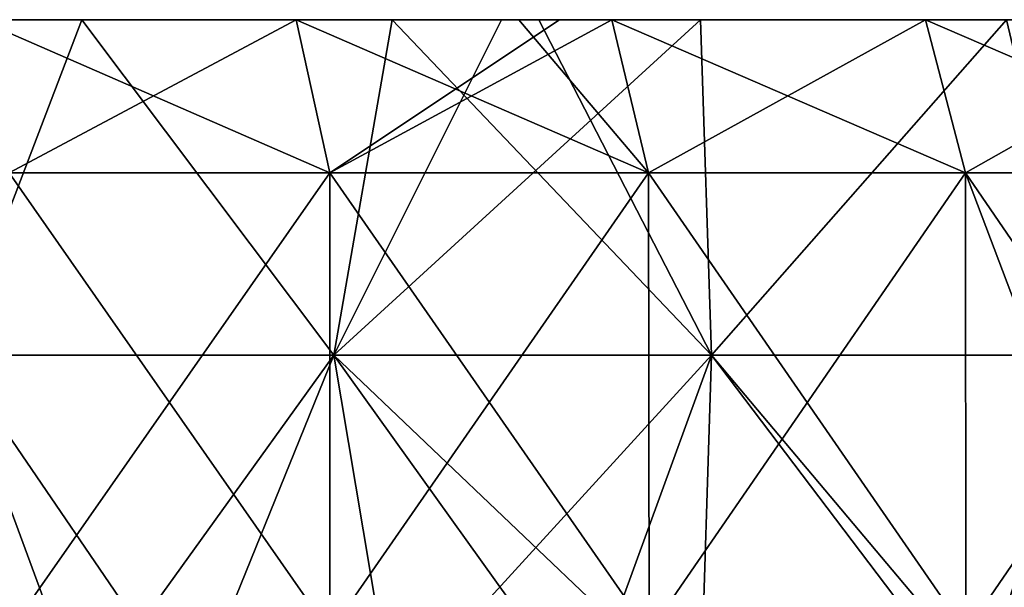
# Model space of a CAD drawing. Header units: inches. Extents: x -3.56 to 3.56, y -0.38 to 0.62.
# Tile 163 of 256: x 0.57 to 0.77, y 0.51 to 0.62. Entities that reach past the tile are written whole.
import ezdxf

# ---------------------------------------------------------------- set-up
doc = ezdxf.new("R2010")
doc.units = ezdxf.units.IN
doc.header["$LTSCALE"] = 65.185185
doc.header["$MEASUREMENT"] = 0
for name, color, linetype in [('16', 7, 'CONTINUOUS'), ('17', 7, 'CONTINUOUS'), ('3', 7, 'CONTINUOUS'), ('4', 7, 'CONTINUOUS'), ('5', 7, 'CONTINUOUS'), ('6', 7, 'CONTINUOUS'), ('7', 7, 'CONTINUOUS')]:
    doc.layers.add(name, color=color, linetype=linetype)

msp = doc.modelspace()

# ---------------------------------------------------------------- linework, layer by layer
at = {"layer": '16', "color": 13, "linetype": 'Continuous', "true_color": 0xd67263}
for points in [[(0.55877, 0.625, -2.78829), (0.6236, 0.625, -2.7745), (0.56499, 0.59375, -2.81894), (0.55877, 0.625, -2.78829)], [(0.6236, 0.625, -2.7745), (0.63043, 0.59375, -2.80503), (0.56499, 0.59375, -2.81894), (0.6236, 0.625, -2.7745)], [(0.6236, 0.625, -2.7745), (0.67739, 0.625, -2.76187), (0.63043, 0.59375, -2.80503), (0.6236, 0.625, -2.7745)], [(0.67739, 0.625, -2.76187), (0.68808, 0.625, -2.75923), (0.63043, 0.59375, -2.80503), (0.67739, 0.625, -2.76187)], [(0.68808, 0.625, -2.75923), (0.69553, 0.59375, -2.7896), (0.63043, 0.59375, -2.80503), (0.68808, 0.625, -2.75923)], [(0.68808, 0.625, -2.75923), (0.7521, 0.625, -2.74249), (0.69553, 0.59375, -2.7896), (0.68808, 0.625, -2.75923)], [(0.7521, 0.625, -2.74249), (0.76025, 0.59375, -2.77266), (0.69553, 0.59375, -2.7896), (0.7521, 0.625, -2.74249)], [(0.7521, 0.625, -2.74249), (0.81556, 0.625, -2.72429), (0.76025, 0.59375, -2.77266), (0.7521, 0.625, -2.74249)], [(0.81556, 0.625, -2.72429), (0.82457, 0.59375, -2.75422), (0.76025, 0.59375, -2.77266), (0.81556, 0.625, -2.72429)]]:
    msp.add_3dface(points, dxfattribs=at)
at = {"layer": '17', "color": 13, "linetype": 'Continuous', "true_color": 0xd67263}
for points in [[(0.6236, 0.625, 2.7745), (0.55877, 0.625, 2.78829), (0.63043, 0.59375, 2.80503), (0.6236, 0.625, 2.7745)], [(0.55877, 0.625, 2.78829), (0.56499, 0.59375, 2.81894), (0.63043, 0.59375, 2.80503), (0.55877, 0.625, 2.78829)], [(0.66905, 0.625, 2.7639), (0.6236, 0.625, 2.7745), (0.69553, 0.59375, 2.7896), (0.66905, 0.625, 2.7639)], [(0.6236, 0.625, 2.7745), (0.63043, 0.59375, 2.80503), (0.69553, 0.59375, 2.7896), (0.6236, 0.625, 2.7745)], [(0.68808, 0.625, 2.75923), (0.66905, 0.625, 2.7639), (0.69553, 0.59375, 2.7896), (0.68808, 0.625, 2.75923)], [(0.7521, 0.625, 2.74249), (0.68808, 0.625, 2.75923), (0.76025, 0.59375, 2.77266), (0.7521, 0.625, 2.74249)], [(0.68808, 0.625, 2.75923), (0.69553, 0.59375, 2.7896), (0.76025, 0.59375, 2.77266), (0.68808, 0.625, 2.75923)], [(0.81556, 0.625, 2.72429), (0.7521, 0.625, 2.74249), (0.82457, 0.59375, 2.75422), (0.81556, 0.625, 2.72429)], [(0.7521, 0.625, 2.74249), (0.76025, 0.59375, 2.77266), (0.82457, 0.59375, 2.75422), (0.7521, 0.625, 2.74249)]]:
    msp.add_3dface(points, dxfattribs=at)
at = {"layer": '3', "color": 13, "linetype": 'Continuous', "true_color": 0xd67263}
for points in [[(0.51617, 0.625, -2.63745), (0.55357, 0.55657, -2.62987), (0.57982, 0.625, -2.62417), (0.51617, 0.625, -2.63745)], [(0.55357, 0.55657, -2.62987), (0.63126, 0.55657, -2.61231), (0.57982, 0.625, -2.62417), (0.55357, 0.55657, -2.62987)], [(0.57982, 0.625, -2.62417), (0.63126, 0.55657, -2.61231), (0.64318, 0.625, -2.60936), (0.57982, 0.625, -2.62417)], [(0.63126, 0.55657, -2.61231), (0.70839, 0.55657, -2.59246), (0.64318, 0.625, -2.60936), (0.63126, 0.55657, -2.61231)], [(0.64318, 0.625, -2.60936), (0.70839, 0.55657, -2.59246), (0.67314, 0.625, -2.6018), (0.64318, 0.625, -2.60936)], [(0.67314, 0.625, -2.6018), (0.70839, 0.55657, -2.59246), (0.70616, 0.625, -2.59304), (0.67314, 0.625, -2.6018)], [(0.70616, 0.625, -2.59304), (0.70839, 0.55657, -2.59246), (0.76863, 0.625, -2.57523), (0.70616, 0.625, -2.59304)], [(0.70839, 0.55657, -2.59246), (0.7849, 0.55657, -2.57033), (0.76863, 0.625, -2.57523), (0.70839, 0.55657, -2.59246)], [(0.52221, 0.48525, -2.63625), (0.57993, 0.48525, -2.62416), (0.55357, 0.55657, -2.62987), (0.52221, 0.48525, -2.63625)], [(0.57993, 0.48525, -2.62416), (0.60233, 0.48525, -2.61911), (0.55357, 0.55657, -2.62987), (0.57993, 0.48525, -2.62416)], [(0.55357, 0.55657, -2.62987), (0.60233, 0.48525, -2.61911), (0.63126, 0.55657, -2.61231), (0.55357, 0.55657, -2.62987)], [(0.60233, 0.48525, -2.61911), (0.64326, 0.48525, -2.60936), (0.63126, 0.55657, -2.61231), (0.60233, 0.48525, -2.61911)], [(0.68242, 0.48525, -2.5994), (0.70613, 0.48525, -2.59307), (0.63126, 0.55657, -2.61231), (0.68242, 0.48525, -2.5994)], [(0.63126, 0.55657, -2.61231), (0.70613, 0.48525, -2.59307), (0.70839, 0.55657, -2.59246), (0.63126, 0.55657, -2.61231)], [(0.64326, 0.48525, -2.60936), (0.68242, 0.48525, -2.5994), (0.63126, 0.55657, -2.61231), (0.64326, 0.48525, -2.60936)], [(0.70613, 0.48525, -2.59307), (0.76246, 0.48525, -2.57707), (0.70839, 0.55657, -2.59246), (0.70613, 0.48525, -2.59307)], [(0.76246, 0.48525, -2.57707), (0.76844, 0.48525, -2.5753), (0.70839, 0.55657, -2.59246), (0.76246, 0.48525, -2.57707)], [(0.70839, 0.55657, -2.59246), (0.76844, 0.48525, -2.5753), (0.7849, 0.55657, -2.57033), (0.70839, 0.55657, -2.59246)]]:
    msp.add_3dface(points, dxfattribs=at)
at = {"layer": '4', "color": 13, "linetype": 'Continuous', "true_color": 0xd67263}
for points in [[(0.57982, 0.625, 2.62417), (0.55357, 0.55657, 2.62987), (0.51617, 0.625, 2.63745), (0.57982, 0.625, 2.62417)], [(0.63126, 0.55657, 2.61231), (0.55357, 0.55657, 2.62987), (0.57982, 0.625, 2.62417), (0.63126, 0.55657, 2.61231)], [(0.64318, 0.625, 2.60936), (0.63126, 0.55657, 2.61231), (0.57982, 0.625, 2.62417), (0.64318, 0.625, 2.60936)], [(0.70839, 0.55657, 2.59246), (0.63126, 0.55657, 2.61231), (0.70616, 0.625, 2.59304), (0.70839, 0.55657, 2.59246)], [(0.70616, 0.625, 2.59304), (0.63126, 0.55657, 2.61231), (0.6655, 0.625, 2.60376), (0.70616, 0.625, 2.59304)], [(0.6655, 0.625, 2.60376), (0.63126, 0.55657, 2.61231), (0.64318, 0.625, 2.60936), (0.6655, 0.625, 2.60376)], [(0.76863, 0.625, 2.57523), (0.70839, 0.55657, 2.59246), (0.70616, 0.625, 2.59304), (0.76863, 0.625, 2.57523)], [(0.7849, 0.55657, 2.57033), (0.70839, 0.55657, 2.59246), (0.76863, 0.625, 2.57523), (0.7849, 0.55657, 2.57033)], [(0.57993, 0.48525, 2.62416), (0.52221, 0.48525, 2.63625), (0.55357, 0.55657, 2.62987), (0.57993, 0.48525, 2.62416)], [(0.63126, 0.55657, 2.61231), (0.57993, 0.48525, 2.62416), (0.55357, 0.55657, 2.62987), (0.63126, 0.55657, 2.61231)], [(0.60233, 0.48525, 2.61911), (0.57993, 0.48525, 2.62416), (0.63126, 0.55657, 2.61231), (0.60233, 0.48525, 2.61911)], [(0.64326, 0.48525, 2.60936), (0.60233, 0.48525, 2.61911), (0.63126, 0.55657, 2.61231), (0.64326, 0.48525, 2.60936)], [(0.70839, 0.55657, 2.59246), (0.64326, 0.48525, 2.60936), (0.63126, 0.55657, 2.61231), (0.70839, 0.55657, 2.59246)], [(0.68242, 0.48525, 2.5994), (0.64326, 0.48525, 2.60936), (0.70839, 0.55657, 2.59246), (0.68242, 0.48525, 2.5994)], [(0.70613, 0.48525, 2.59307), (0.68242, 0.48525, 2.5994), (0.70839, 0.55657, 2.59246), (0.70613, 0.48525, 2.59307)], [(0.76246, 0.48525, 2.57707), (0.70613, 0.48525, 2.59307), (0.70839, 0.55657, 2.59246), (0.76246, 0.48525, 2.57707)], [(0.7849, 0.55657, 2.57033), (0.76246, 0.48525, 2.57707), (0.70839, 0.55657, 2.59246), (0.7849, 0.55657, 2.57033)], [(0.76844, 0.48525, 2.5753), (0.76246, 0.48525, 2.57707), (0.7849, 0.55657, 2.57033), (0.76844, 0.48525, 2.5753)]]:
    msp.add_3dface(points, dxfattribs=at)
at = {"layer": '5', "color": 13, "linetype": 'Continuous', "true_color": 0xd67263}
for points in [[(0.5903, 0.625, 2.76375), (0.54023, 0.625, 2.68367), (0.51159, 0.625, 2.76375), (0.5903, 0.625, 2.76375)], [(0.5903, 0.625, 2.76375), (0.51159, 0.625, 2.76375), (0.55877, 0.625, 2.78829), (0.5903, 0.625, 2.76375)], [(0.51617, 0.625, -2.63745), (0.57982, 0.625, -2.62417), (0.55941, 0.625, -2.68169), (0.51617, 0.625, -2.63745)], [(0.57982, 0.625, 2.62417), (0.51617, 0.625, 2.63745), (0.54023, 0.625, 2.68367), (0.57982, 0.625, 2.62417)], [(0.59767, 0.625, -2.76177), (0.51798, 0.625, -2.76177), (0.55941, 0.625, -2.68169), (0.59767, 0.625, -2.76177)], [(0.51798, 0.625, -2.76177), (0.59767, 0.625, -2.76177), (0.55877, 0.625, -2.78829), (0.51798, 0.625, -2.76177)], [(0.62013, 0.625, 2.68367), (0.57982, 0.625, 2.62417), (0.54023, 0.625, 2.68367), (0.62013, 0.625, 2.68367)], [(0.62013, 0.625, 2.68367), (0.54023, 0.625, 2.68367), (0.5903, 0.625, 2.76375), (0.62013, 0.625, 2.68367)], [(0.6236, 0.625, 2.7745), (0.5903, 0.625, 2.76375), (0.55877, 0.625, 2.78829), (0.6236, 0.625, 2.7745)], [(0.59767, 0.625, -2.76177), (0.6236, 0.625, -2.7745), (0.55877, 0.625, -2.78829), (0.59767, 0.625, -2.76177)], [(0.57982, 0.625, -2.62417), (0.63661, 0.625, -2.68169), (0.55941, 0.625, -2.68169), (0.57982, 0.625, -2.62417)], [(0.63661, 0.625, -2.68169), (0.59767, 0.625, -2.76177), (0.55941, 0.625, -2.68169), (0.63661, 0.625, -2.68169)], [(0.57982, 0.625, -2.62417), (0.64318, 0.625, -2.60936), (0.63661, 0.625, -2.68169), (0.57982, 0.625, -2.62417)], [(0.64318, 0.625, 2.60936), (0.57982, 0.625, 2.62417), (0.62013, 0.625, 2.68367), (0.64318, 0.625, 2.60936)], [(0.66905, 0.625, 2.7639), (0.62013, 0.625, 2.68367), (0.5903, 0.625, 2.76375), (0.66905, 0.625, 2.7639)], [(0.66905, 0.625, 2.7639), (0.5903, 0.625, 2.76375), (0.6236, 0.625, 2.7745), (0.66905, 0.625, 2.7639)], [(0.67739, 0.625, -2.76187), (0.59767, 0.625, -2.76177), (0.63661, 0.625, -2.68169), (0.67739, 0.625, -2.76187)], [(0.59767, 0.625, -2.76177), (0.67739, 0.625, -2.76187), (0.6236, 0.625, -2.7745), (0.59767, 0.625, -2.76177)], [(0.70002, 0.625, 2.68367), (0.64318, 0.625, 2.60936), (0.62013, 0.625, 2.68367), (0.70002, 0.625, 2.68367)], [(0.70002, 0.625, 2.68367), (0.62013, 0.625, 2.68367), (0.68808, 0.625, 2.75923), (0.70002, 0.625, 2.68367)], [(0.68808, 0.625, 2.75923), (0.62013, 0.625, 2.68367), (0.66905, 0.625, 2.7639), (0.68808, 0.625, 2.75923)], [(0.64318, 0.625, -2.60936), (0.67314, 0.625, -2.6018), (0.63661, 0.625, -2.68169), (0.64318, 0.625, -2.60936)], [(0.67314, 0.625, -2.6018), (0.7138, 0.625, -2.68169), (0.63661, 0.625, -2.68169), (0.67314, 0.625, -2.6018)], [(0.7138, 0.625, -2.68169), (0.67739, 0.625, -2.76187), (0.63661, 0.625, -2.68169), (0.7138, 0.625, -2.68169)], [(0.6655, 0.625, 2.60376), (0.64318, 0.625, 2.60936), (0.70002, 0.625, 2.68367), (0.6655, 0.625, 2.60376)], [(0.70616, 0.625, 2.59304), (0.6655, 0.625, 2.60376), (0.74508, 0.625, 2.60359), (0.70616, 0.625, 2.59304)], [(0.74508, 0.625, 2.60359), (0.6655, 0.625, 2.60376), (0.70002, 0.625, 2.68367), (0.74508, 0.625, 2.60359)], [(0.67314, 0.625, -2.6018), (0.70616, 0.625, -2.59304), (0.75218, 0.625, -2.60161), (0.67314, 0.625, -2.6018)], [(0.7138, 0.625, -2.68169), (0.67314, 0.625, -2.6018), (0.75218, 0.625, -2.60161), (0.7138, 0.625, -2.68169)], [(0.68808, 0.625, -2.75923), (0.67739, 0.625, -2.76187), (0.7138, 0.625, -2.68169), (0.68808, 0.625, -2.75923)], [(0.7521, 0.625, 2.74249), (0.70002, 0.625, 2.68367), (0.68808, 0.625, 2.75923), (0.7521, 0.625, 2.74249)], [(0.7521, 0.625, -2.74249), (0.68808, 0.625, -2.75923), (0.7138, 0.625, -2.68169), (0.7521, 0.625, -2.74249)], [(0.77991, 0.625, 2.68367), (0.74508, 0.625, 2.60359), (0.70002, 0.625, 2.68367), (0.77991, 0.625, 2.68367)], [(0.77991, 0.625, 2.68367), (0.70002, 0.625, 2.68367), (0.7521, 0.625, 2.74249), (0.77991, 0.625, 2.68367)], [(0.70616, 0.625, -2.59304), (0.76863, 0.625, -2.57523), (0.75218, 0.625, -2.60161), (0.70616, 0.625, -2.59304)], [(0.76863, 0.625, 2.57523), (0.70616, 0.625, 2.59304), (0.74508, 0.625, 2.60359), (0.76863, 0.625, 2.57523)], [(0.791, 0.625, -2.68169), (0.7521, 0.625, -2.74249), (0.7138, 0.625, -2.68169), (0.791, 0.625, -2.68169)], [(0.791, 0.625, -2.68169), (0.7138, 0.625, -2.68169), (0.75218, 0.625, -2.60161), (0.791, 0.625, -2.68169)], [(0.82472, 0.625, 2.60359), (0.76863, 0.625, 2.57523), (0.74508, 0.625, 2.60359), (0.82472, 0.625, 2.60359)], [(0.82472, 0.625, 2.60359), (0.74508, 0.625, 2.60359), (0.77991, 0.625, 2.68367), (0.82472, 0.625, 2.60359)], [(0.81556, 0.625, 2.72429), (0.77991, 0.625, 2.68367), (0.7521, 0.625, 2.74249), (0.81556, 0.625, 2.72429)], [(0.81556, 0.625, -2.72429), (0.7521, 0.625, -2.74249), (0.791, 0.625, -2.68169), (0.81556, 0.625, -2.72429)], [(0.76863, 0.625, -2.57523), (0.83048, 0.625, -2.55596), (0.75218, 0.625, -2.60161), (0.76863, 0.625, -2.57523)], [(0.83048, 0.625, -2.55596), (0.83128, 0.625, -2.60161), (0.75218, 0.625, -2.60161), (0.83048, 0.625, -2.55596)], [(0.83128, 0.625, -2.60161), (0.791, 0.625, -2.68169), (0.75218, 0.625, -2.60161), (0.83128, 0.625, -2.60161)]]:
    msp.add_3dface(points, dxfattribs=at)
at = {"layer": '6', "color": 13, "linetype": 'Continuous', "true_color": 0xd67263}
for points in [[(0.63045, 0.5, -2.80499), (0.56491, 0.5, -2.81893), (0.63043, 0.59375, -2.80503), (0.63045, 0.5, -2.80499)], [(0.63043, 0.59375, -2.80503), (0.56491, 0.5, -2.81893), (0.56499, 0.59375, -2.81894), (0.63043, 0.59375, -2.80503)], [(0.69553, 0.59375, -2.7896), (0.63045, 0.5, -2.80499), (0.63043, 0.59375, -2.80503), (0.69553, 0.59375, -2.7896)], [(0.69564, 0.5, -2.78955), (0.63045, 0.5, -2.80499), (0.69553, 0.59375, -2.7896), (0.69564, 0.5, -2.78955)], [(0.76025, 0.59375, -2.77266), (0.69564, 0.5, -2.78955), (0.69553, 0.59375, -2.7896), (0.76025, 0.59375, -2.77266)], [(0.76036, 0.5, -2.77263), (0.69564, 0.5, -2.78955), (0.76025, 0.59375, -2.77266), (0.76036, 0.5, -2.77263)], [(0.82457, 0.59375, -2.75422), (0.76036, 0.5, -2.77263), (0.76025, 0.59375, -2.77266), (0.82457, 0.59375, -2.75422)], [(0.7939, 0.5, -2.76321), (0.76036, 0.5, -2.77263), (0.82457, 0.59375, -2.75422), (0.7939, 0.5, -2.76321)]]:
    msp.add_3dface(points, dxfattribs=at)
at = {"layer": '7', "color": 13, "linetype": 'Continuous', "true_color": 0xd67263}
for points in [[(0.56491, 0.5, 2.81893), (0.63045, 0.5, 2.80499), (0.56499, 0.59375, 2.81894), (0.56491, 0.5, 2.81893)], [(0.56499, 0.59375, 2.81894), (0.63045, 0.5, 2.80499), (0.63043, 0.59375, 2.80503), (0.56499, 0.59375, 2.81894)], [(0.63045, 0.5, 2.80499), (0.69564, 0.5, 2.78955), (0.63043, 0.59375, 2.80503), (0.63045, 0.5, 2.80499)], [(0.63043, 0.59375, 2.80503), (0.69564, 0.5, 2.78955), (0.69553, 0.59375, 2.7896), (0.63043, 0.59375, 2.80503)], [(0.69564, 0.5, 2.78955), (0.76036, 0.5, 2.77263), (0.69553, 0.59375, 2.7896), (0.69564, 0.5, 2.78955)], [(0.69553, 0.59375, 2.7896), (0.76036, 0.5, 2.77263), (0.76025, 0.59375, 2.77266), (0.69553, 0.59375, 2.7896)], [(0.76036, 0.5, 2.77263), (0.79578, 0.5, 2.76267), (0.76025, 0.59375, 2.77266), (0.76036, 0.5, 2.77263)], [(0.79578, 0.5, 2.76267), (0.82452, 0.5, 2.75423), (0.76025, 0.59375, 2.77266), (0.79578, 0.5, 2.76267)], [(0.76025, 0.59375, 2.77266), (0.82452, 0.5, 2.75423), (0.82457, 0.59375, 2.75422), (0.76025, 0.59375, 2.77266)]]:
    msp.add_3dface(points, dxfattribs=at)

doc.saveas('drawing.dxf')
